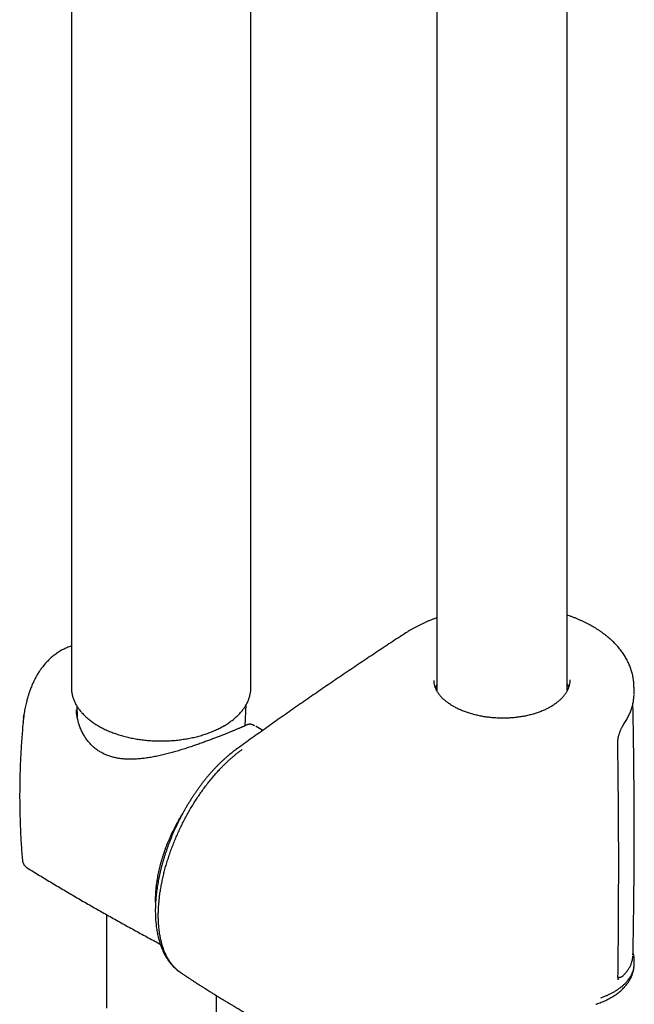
# Model space of a CAD drawing. Header units: millimetres. Extents: x 8 to 789, y 12 to 2370.
# Tile 5 of 85: x 585 to 669, y 591 to 725. Entities that reach past the tile are written whole.
import ezdxf

# ---------------------------------------------------------------- set-up
doc = ezdxf.new("R2010")
doc.units = ezdxf.units.MM

msp = doc.modelspace()

# ---------------------------------------------------------------- linework, layer by layer
at = {"color": 7, "linetype": 'Continuous', "lineweight": 30}
for p, q in [((641.88, 870.16), (641.88, 633.71)), ((659.68, 633.73), (659.68, 866.26)), ((591.99, 732.15), (591.99, 634.15)), ((616.5, 634.15), (616.5, 733.15)), ((592, 634.15), (592, 634.13)), ((641.88, 633.9), (641.84, 633.78)), ((592.72, 631.66), (592.8, 630.11)), ((615.72, 628.95), (615.87, 631.83)), ((585.46, 629.96), (585.51, 630.31)), ((585.51, 630.31), (585.51, 630.36)), ((592.68, 631.11), (592.68, 631.1)), ((585.41, 629.45), (585.41, 629.48)), ((614.44, 625.67), (614.44, 625.67)), ((596.79, 603.18), (596.79, 590.41)), ((668.66, 597.72), (668.66, 597.72)), ((668.84, 596.74), (668.84, 596.73)), ((668.84, 596.5), (668.84, 596.73)), ((611.79, 587.75), (611.79, 592.14))]:
    msp.add_line(p, q, dxfattribs=at)
at = {"color": 7, "linetype": 'Continuous', "lineweight": 30, "flags": 128}
msp.add_lwpolyline([(659.72, 633.8), (659.71, 633.81), (659.68, 633.9)], dxfattribs=at)
at = {"color": 7, "linetype": 'Continuous', "lineweight": 30}
for points, knots in [([(641.88, 643.66), (641.79, 643.63), (641.58, 643.55), (641.23, 643.42), (640.85, 643.27), (640.47, 643.11), (640.09, 642.94), (639.72, 642.77), (639.36, 642.59), (639.01, 642.4), (638.66, 642.21), (638.32, 642.02), (637.99, 641.82), (637.77, 641.68), (637.66, 641.61), (637.66, 641.61)], [0, 0, 0, 0, 0.053986, 0.139911, 0.225582, 0.310378, 0.396273, 0.482119, 0.567988, 0.65393, 0.740202, 0.825861, 0.911889, 0.998357, 1, 1, 1, 1]), ([(663.18, 642.47), (663.1, 642.52), (662.9, 642.63), (662.58, 642.8), (662.23, 642.98), (661.87, 643.15), (661.51, 643.32), (661.13, 643.48), (660.75, 643.64), (660.36, 643.79), (660.01, 643.91), (659.78, 643.99), (659.68, 644.02)], [0, 0, 0, 0, 0.0802928, 0.1853614, 0.2895327, 0.3951642, 0.5007502, 0.6064044, 0.7122, 0.8182927, 0.9232797, 1, 1, 1, 1]), ([(668.79, 634.36), (668.79, 634.45), (668.79, 634.64), (668.76, 634.93), (668.73, 635.22), (668.68, 635.52), (668.62, 635.81), (668.55, 636.1), (668.47, 636.39), (668.38, 636.69), (668.27, 636.97), (668.16, 637.26), (668.03, 637.54), (667.89, 637.82), (667.74, 638.1), (667.58, 638.37), (667.41, 638.64), (667.23, 638.91), (667.04, 639.18), (666.83, 639.44), (666.62, 639.7), (666.39, 639.95), (666.15, 640.2), (665.9, 640.45), (665.65, 640.69), (665.38, 640.93), (665.11, 641.16), (664.82, 641.38), (664.52, 641.6), (664.22, 641.82), (663.91, 642.03), (663.58, 642.23), (663.34, 642.38), (663.21, 642.46), (663.18, 642.47)], [0, 0, 0, 0, 0.0286363, 0.0593866, 0.090317, 0.1214075, 0.1526362, 0.1839791, 0.21541, 0.2469014, 0.2784244, 0.3099461, 0.3414294, 0.3728382, 0.4041775, 0.4361215, 0.4681617, 0.5003302, 0.5326569, 0.5651775, 0.5972046, 0.6299891, 0.6629474, 0.6959522, 0.7288394, 0.7614777, 0.7942231, 0.8272539, 0.8603362, 0.8934934, 0.9267483, 0.960163, 0.9932677, 1, 1, 1, 1]), ([(637.66, 641.61), (637.41, 641.44), (636.46, 640.83), (634.82, 639.75), (632.74, 638.37), (630.67, 636.98), (628.6, 635.59), (626.55, 634.19), (624.51, 632.79), (622.47, 631.38), (620.45, 629.96), (618.43, 628.53), (616.43, 627.11), (615.1, 626.15), (614.44, 625.68)], [0, 0, 0, 0, 0.031679, 0.119918, 0.208134, 0.296326, 0.384493, 0.472633, 0.560744, 0.648825, 0.736874, 0.824889, 0.912904, 1, 1, 1, 1]), ([(591.99, 639.8), (591.94, 639.79), (591.78, 639.74), (591.53, 639.64), (591.26, 639.53), (591, 639.4), (590.74, 639.28), (590.49, 639.14), (590.24, 638.98), (589.98, 638.81), (589.72, 638.63), (589.48, 638.43), (589.26, 638.25), (589.05, 638.06), (588.85, 637.87), (588.66, 637.67), (588.46, 637.46), (588.27, 637.23), (588.1, 637.02), (587.94, 636.82), (587.81, 636.63), (587.67, 636.43), (587.52, 636.21), (587.4, 636.01), (587.31, 635.85), (587.24, 635.73), (587.18, 635.62), (587.13, 635.54), (587.09, 635.47), (587.05, 635.38), (586.99, 635.26), (586.9, 635.1), (586.79, 634.87), (586.66, 634.59), (586.53, 634.27), (586.42, 633.98), (586.33, 633.73), (586.26, 633.53), (586.2, 633.38), (586.15, 633.21), (586.09, 633.02), (586.03, 632.8), (585.96, 632.56), (585.89, 632.29), (585.81, 631.97), (585.73, 631.62), (585.65, 631.23), (585.58, 630.8), (585.53, 630.5), (585.51, 630.35)], [0, 0, 0, 0, 0.016067, 0.044011, 0.069481, 0.094532, 0.120395, 0.14427, 0.169982, 0.197457, 0.226065, 0.253175, 0.278471, 0.301998, 0.324515, 0.349034, 0.37337, 0.398599, 0.425009, 0.443061, 0.462391, 0.482984, 0.504816, 0.527206, 0.540343, 0.551749, 0.561425, 0.569371, 0.575585, 0.581234, 0.592895, 0.608023, 0.626626, 0.655073, 0.682279, 0.707856, 0.731824, 0.744811, 0.757338, 0.771044, 0.786705, 0.804325, 0.823909, 0.845464, 0.871465, 0.899886, 0.930756, 0.964112, 1, 1, 1, 1]), ([(660.05, 635.2), (660.05, 635.16), (660.05, 635.05), (660.04, 634.88), (660.01, 634.7), (659.97, 634.51), (659.93, 634.33), (659.87, 634.15), (659.8, 633.97), (659.71, 633.79), (659.62, 633.61), (659.52, 633.44), (659.41, 633.27), (659.28, 633.1), (659.15, 632.93), (659, 632.77), (658.85, 632.61), (658.68, 632.45), (658.5, 632.29), (658.32, 632.14), (658.13, 631.99), (657.92, 631.84), (657.71, 631.7), (657.49, 631.57), (657.26, 631.44), (657.03, 631.31), (656.78, 631.19), (656.53, 631.07), (656.27, 630.96), (656, 630.85), (655.73, 630.75), (655.45, 630.66), (655.17, 630.57), (654.88, 630.48), (654.58, 630.41), (654.28, 630.33), (653.97, 630.27), (653.66, 630.21), (653.35, 630.16), (653.03, 630.11), (652.71, 630.07), (652.39, 630.04), (652.07, 630.01), (651.74, 629.99), (651.41, 629.98), (651.09, 629.97), (650.76, 629.97), (650.43, 629.98), (650.1, 629.99), (649.77, 630.01), (649.44, 630.04), (649.12, 630.07), (648.8, 630.11), (648.48, 630.15), (648.16, 630.2), (647.85, 630.26), (647.54, 630.33), (647.23, 630.4), (646.93, 630.47), (646.64, 630.55), (646.35, 630.64), (646.06, 630.73), (645.78, 630.83), (645.51, 630.93), (645.24, 631.04), (644.99, 631.15), (644.73, 631.27), (644.49, 631.39), (644.29, 631.5), (644.16, 631.57), (644.12, 631.6)], [0, 0, 0, 0, 0.010843, 0.026531, 0.04221, 0.057846, 0.073411, 0.088881, 0.104238, 0.119469, 0.134566, 0.149489, 0.164351, 0.179215, 0.194082, 0.208951, 0.223819, 0.238679, 0.253526, 0.268353, 0.28315, 0.29791, 0.312625, 0.327284, 0.341908, 0.356478, 0.371127, 0.385877, 0.400676, 0.415465, 0.430179, 0.444812, 0.459409, 0.474169, 0.48894, 0.503722, 0.518514, 0.533316, 0.54808, 0.562855, 0.577599, 0.592325, 0.607063, 0.621832, 0.636659, 0.651541, 0.666271, 0.681088, 0.69595, 0.710813, 0.72562, 0.740335, 0.755036, 0.769814, 0.784656, 0.799523, 0.814373, 0.829164, 0.843865, 0.858551, 0.873293, 0.887999, 0.902699, 0.917416, 0.932176, 0.946995, 0.961593, 0.976307, 0.991077, 1, 1, 1, 1]), ([(591.99, 634.13), (591.99, 634.07), (592, 633.93), (592.01, 633.72), (592.04, 633.49), (592.08, 633.26), (592.13, 633.04), (592.19, 632.82), (592.27, 632.59), (592.35, 632.37), (592.45, 632.16), (592.56, 631.94), (592.68, 631.72), (592.81, 631.51), (592.95, 631.3), (593.1, 631.09), (593.27, 630.89), (593.44, 630.69), (593.63, 630.49), (593.82, 630.29), (594.03, 630.1), (594.24, 629.92), (594.47, 629.73), (594.7, 629.55), (594.95, 629.38), (595.2, 629.21), (595.46, 629.05), (595.73, 628.89), (596.01, 628.74), (596.29, 628.59), (596.58, 628.45), (596.88, 628.31), (597.19, 628.18), (597.5, 628.05), (597.82, 627.93), (598.15, 627.82), (598.48, 627.71), (598.82, 627.61), (599.16, 627.51), (599.51, 627.42), (599.86, 627.34), (600.21, 627.26), (600.57, 627.19), (600.93, 627.13), (601.3, 627.07), (601.66, 627.02), (602.03, 626.98), (602.41, 626.94), (602.78, 626.91), (603.16, 626.89), (603.53, 626.87), (603.91, 626.87), (604.29, 626.86), (604.66, 626.87), (605.04, 626.88), (605.42, 626.9), (605.79, 626.92), (606.17, 626.95), (606.54, 626.99), (606.91, 627.04), (607.27, 627.09), (607.64, 627.14), (608, 627.21), (608.36, 627.28), (608.71, 627.36), (609.06, 627.44), (609.41, 627.53), (609.75, 627.63), (610.08, 627.73), (610.41, 627.84), (610.74, 627.96), (611.05, 628.08), (611.37, 628.21), (611.67, 628.34), (611.97, 628.48), (612.26, 628.62), (612.54, 628.77), (612.72, 628.87), (612.8, 628.92)], [0, 0, 0, 0, 0.010631, 0.023389, 0.036151, 0.048926, 0.06172, 0.07454, 0.08739, 0.100276, 0.1132, 0.126163, 0.139168, 0.152213, 0.165296, 0.178416, 0.191569, 0.204752, 0.217962, 0.231195, 0.244447, 0.257714, 0.270994, 0.284284, 0.297581, 0.310882, 0.324186, 0.337491, 0.350796, 0.364098, 0.377399, 0.390696, 0.40399, 0.417279, 0.430565, 0.443847, 0.457124, 0.470397, 0.483666, 0.496932, 0.510194, 0.523452, 0.536707, 0.549959, 0.563208, 0.576455, 0.5897, 0.602943, 0.616184, 0.629425, 0.642664, 0.655903, 0.669141, 0.682379, 0.695618, 0.708857, 0.722097, 0.735338, 0.74858, 0.761825, 0.775071, 0.788319, 0.801571, 0.814825, 0.828082, 0.841343, 0.854608, 0.867877, 0.88115, 0.894427, 0.907709, 0.920996, 0.934287, 0.947583, 0.960884, 0.974189, 0.987498, 1, 1, 1, 1]), ([(615.64, 631.45), (615.66, 631.49), (615.74, 631.6), (615.84, 631.78), (615.96, 632), (616.07, 632.21), (616.16, 632.44), (616.24, 632.66), (616.32, 632.88), (616.38, 633.11), (616.42, 633.33), (616.46, 633.56), (616.48, 633.79), (616.5, 633.98), (616.5, 634.1), (616.49, 634.14)], [0, 0, 0, 0, 0.045263, 0.12897, 0.212487, 0.295748, 0.378743, 0.461471, 0.543936, 0.626152, 0.708139, 0.789926, 0.871549, 0.95305, 1, 1, 1, 1]), ([(644.12, 631.6), (644.06, 631.63), (643.93, 631.71), (643.73, 631.84), (643.52, 631.98), (643.32, 632.12), (643.14, 632.26), (642.96, 632.41), (642.79, 632.56), (642.63, 632.71), (642.48, 632.87), (642.35, 633.03), (642.22, 633.19), (642.1, 633.35), (641.99, 633.51), (641.89, 633.68), (641.81, 633.84), (641.73, 634.01), (641.67, 634.18), (641.61, 634.35), (641.57, 634.52), (641.53, 634.7), (641.51, 634.87), (641.5, 635.01), (641.5, 635.09), (641.51, 635.12)], [0, 0, 0, 0, 0.034228, 0.078878, 0.123311, 0.167382, 0.210997, 0.255464, 0.299535, 0.343621, 0.387799, 0.432181, 0.476882, 0.521936, 0.56584, 0.611008, 0.656439, 0.702061, 0.747797, 0.793575, 0.839583, 0.886488, 0.933817, 0.981405, 1, 1, 1, 1]), ([(641.88, 634.6), (641.88, 634.59), (641.83, 634.52), (641.77, 634.37), (641.71, 634.22), (641.68, 634.15), (641.68, 634.14)], [0, 0, 0, 0, 0.031532, 0.511843, 0.992153, 1, 1, 1, 1]), ([(659.68, 634.65), (659.69, 634.62), (659.74, 634.53), (659.81, 634.37), (659.85, 634.24), (659.87, 634.18)], [0, 0, 0, 0, 0.142822, 0.623164, 1, 1, 1, 1]), ([(668.81, 633.57), (668.81, 633.76), (668.8, 634.02), (668.8, 634.28), (668.79, 634.36)], [0, 0, 0, 0, 0.694629, 1, 1, 1, 1]), ([(667.43, 629.21), (667.44, 629.23), (667.52, 629.33), (667.64, 629.53), (667.8, 629.79), (667.95, 630.05), (668.08, 630.32), (668.2, 630.59), (668.32, 630.86), (668.42, 631.13), (668.51, 631.4), (668.59, 631.68), (668.66, 631.96), (668.71, 632.23), (668.75, 632.51), (668.79, 632.79), (668.8, 633.01), (668.81, 633.15), (668.81, 633.18)], [0, 0, 0, 0, 0.015763, 0.085153, 0.154296, 0.223045, 0.291234, 0.35915, 0.427731, 0.496081, 0.564268, 0.632363, 0.70044, 0.76856, 0.836791, 0.904698, 0.972323, 1, 1, 1, 1]), ([(668.81, 633.37), (668.81, 633.44), (668.82, 633.5), (668.81, 633.57), (668.81, 633.57)], [0, 0, 0, 0, 0.945731, 1, 1, 1, 1]), ([(668.81, 633.27), (668.81, 633.3), (668.81, 633.33), (668.81, 633.36), (668.81, 633.36)], [0, 0, 0, 0, 0.8483443, 1, 1, 1, 1]), ([(612.8, 628.92), (612.85, 628.94), (612.99, 629.02), (613.21, 629.16), (613.47, 629.33), (613.71, 629.5), (613.95, 629.68), (614.18, 629.86), (614.4, 630.05), (614.61, 630.24), (614.81, 630.43), (615, 630.63), (615.17, 630.83), (615.34, 631.03), (615.5, 631.24), (615.59, 631.38), (615.64, 631.45)], [0, 0, 0, 0, 0.039236, 0.113497, 0.187775, 0.262053, 0.336323, 0.410574, 0.484792, 0.558965, 0.633076, 0.707106, 0.781036, 0.854845, 0.928512, 1, 1, 1, 1]), ([(668.66, 597.72), (668.68, 598.68), (668.72, 600.69), (668.76, 603.74), (668.8, 606.88), (668.82, 610.01), (668.83, 613.15), (668.83, 616.29), (668.82, 619.43), (668.79, 622.56), (668.76, 625.7), (668.71, 628.82), (668.67, 630.9), (668.65, 631.93)], [0, 0, 0, 0, 0.084287, 0.175974, 0.267661, 0.359347, 0.451034, 0.542719, 0.634403, 0.726084, 0.817761, 0.909435, 1, 1, 1, 1]), ([(585.52, 630.38), (585.5, 630.23), (585.45, 629.92), (585.42, 629.61), (585.41, 629.45)], [0, 0, 0, 0, 0.5012662, 1, 1, 1, 1]), ([(585.51, 630.35), (585.52, 630.36), (585.52, 630.37), (585.52, 630.38), (585.52, 630.38)], [0, 0, 0, 0, 0.768141, 1, 1, 1, 1]), ([(615.92, 629.05), (615.92, 629.05), (615.9, 629.04), (615.87, 629.02), (615.81, 628.99), (615.74, 628.96), (615.66, 628.92), (615.57, 628.88), (615.47, 628.84), (615.36, 628.79), (615.24, 628.74), (615.1, 628.68), (614.96, 628.62), (614.81, 628.55), (614.65, 628.49), (614.48, 628.42), (614.31, 628.35), (614.12, 628.27), (613.93, 628.19), (613.74, 628.11), (613.53, 628.03), (613.32, 627.95), (613.1, 627.86), (612.88, 627.77), (612.64, 627.67), (612.41, 627.58), (612.16, 627.48), (611.91, 627.39), (611.65, 627.29), (611.39, 627.19), (611.12, 627.09), (610.85, 626.98), (610.57, 626.88), (610.28, 626.77), (609.99, 626.67), (609.69, 626.56), (609.38, 626.45), (609.07, 626.34), (608.76, 626.23), (608.44, 626.13), (608.12, 626.02), (607.79, 625.91), (607.46, 625.8), (607.12, 625.7), (606.78, 625.59), (606.44, 625.49), (606.09, 625.39), (605.73, 625.29), (605.38, 625.19), (605.02, 625.1), (604.66, 625.01), (604.3, 624.93), (603.94, 624.84), (603.58, 624.77), (603.22, 624.7), (602.85, 624.63), (602.49, 624.57), (602.13, 624.52), (601.77, 624.47), (601.42, 624.44), (601.07, 624.41), (600.73, 624.39), (600.39, 624.37), (600.06, 624.37), (599.73, 624.37), (599.41, 624.39), (599.09, 624.41), (598.79, 624.44), (598.49, 624.48), (598.19, 624.53), (597.91, 624.59), (597.63, 624.66), (597.36, 624.74), (597.1, 624.82), (596.84, 624.92), (596.59, 625.03), (596.34, 625.14), (596.11, 625.27), (595.88, 625.4), (595.66, 625.54), (595.44, 625.69), (595.23, 625.86), (595.03, 626.03), (594.83, 626.21), (594.64, 626.4), (594.46, 626.6), (594.28, 626.81), (594.12, 627.03), (593.95, 627.25), (593.8, 627.49), (593.66, 627.73), (593.52, 627.99), (593.39, 628.25), (593.27, 628.51), (593.16, 628.79), (593.06, 629.07), (592.97, 629.36), (592.9, 629.65), (592.83, 629.94), (592.77, 630.23), (592.73, 630.53), (592.7, 630.82), (592.68, 631.01), (592.68, 631.1)], [0, 0, 0, 0, 0.00291, 0.012123, 0.021824, 0.031865, 0.042115, 0.05247, 0.062847, 0.073189, 0.083526, 0.093852, 0.104146, 0.114388, 0.124557, 0.134637, 0.144617, 0.154487, 0.164238, 0.173865, 0.183368, 0.192847, 0.20236, 0.211865, 0.221335, 0.23075, 0.240093, 0.249343, 0.258645, 0.267932, 0.277224, 0.286531, 0.295871, 0.305265, 0.314636, 0.324073, 0.333595, 0.343166, 0.352748, 0.362303, 0.371948, 0.381718, 0.391553, 0.401466, 0.411476, 0.421569, 0.431739, 0.441969, 0.452253, 0.462595, 0.472995, 0.483456, 0.493976, 0.504555, 0.515189, 0.525876, 0.536598, 0.547297, 0.557934, 0.568506, 0.579012, 0.589451, 0.599824, 0.610133, 0.62038, 0.630572, 0.640713, 0.650695, 0.660543, 0.670298, 0.67998, 0.689608, 0.699197, 0.708635, 0.718149, 0.727665, 0.737129, 0.746499, 0.755762, 0.765101, 0.774514, 0.783963, 0.793466, 0.803038, 0.812681, 0.822343, 0.832127, 0.842028, 0.852016, 0.862062, 0.872184, 0.882454, 0.892848, 0.903357, 0.913969, 0.92467, 0.935441, 0.946263, 0.957114, 0.967968, 0.978807, 0.989632, 1, 1, 1, 1]), ([(585.41, 629.45), (585.4, 629.42), (585.36, 629.01), (585.3, 628.24), (585.21, 627.14), (585.14, 626.03), (585.07, 624.92), (585.02, 623.81), (584.98, 622.7), (584.96, 621.58), (584.94, 620.47), (584.93, 619.36), (584.94, 618.25), (584.96, 617.14), (584.99, 616.02), (585.03, 614.91), (585.08, 613.8), (585.15, 612.7), (585.22, 611.65), (585.28, 610.97), (585.3, 610.66)], [0, 0, 0, 0, 0.005237, 0.064297, 0.123369, 0.18245, 0.241537, 0.300628, 0.35972, 0.418811, 0.477898, 0.536979, 0.596052, 0.655114, 0.714161, 0.773192, 0.832205, 0.891196, 0.950164, 1, 1, 1, 1]), ([(617.04, 628.94), (617.04, 628.94), (616.99, 628.97), (616.9, 629.01), (616.77, 629.06), (616.65, 629.1), (616.55, 629.13), (616.44, 629.14), (616.34, 629.15), (616.25, 629.14), (616.16, 629.13), (616.07, 629.11), (615.99, 629.08), (615.94, 629.06), (615.93, 629.05)], [0, 0, 0, 0, 0.0085071, 0.1501002, 0.2757168, 0.3902223, 0.4919407, 0.5823973, 0.6669094, 0.7453394, 0.8185715, 0.8878076, 0.9540453, 1, 1, 1, 1]), ([(618.1, 628.3), (617.81, 628.48), (617.5, 628.67), (617.19, 628.86), (617.17, 628.87)], [0, 0, 0, 0, 0.945083, 1, 1, 1, 1]), ([(666.58, 626.59), (666.58, 626.61), (666.58, 626.66), (666.58, 626.76), (666.59, 626.87), (666.6, 627), (666.62, 627.12), (666.64, 627.25), (666.67, 627.39), (666.7, 627.52), (666.74, 627.66), (666.78, 627.8), (666.82, 627.94), (666.87, 628.08), (666.92, 628.21), (666.98, 628.35), (667.03, 628.48), (667.09, 628.6), (667.15, 628.72), (667.21, 628.84), (667.26, 628.94), (667.32, 629.04), (667.38, 629.13), (667.41, 629.18), (667.43, 629.21), (667.43, 629.21)], [0, 0, 0, 0, 0.0251795, 0.0673153, 0.1101212, 0.1534445, 0.1971703, 0.2406594, 0.2849764, 0.3302761, 0.3763329, 0.4228865, 0.4696508, 0.5162688, 0.5629531, 0.6103008, 0.6584307, 0.7071705, 0.7562984, 0.8055447, 0.8545016, 0.9028931, 0.9516234, 0.9991588, 1, 1, 1, 1]), ([(666.61, 594.75), (666.62, 595.32), (666.64, 596.91), (666.67, 599.51), (666.69, 602.56), (666.7, 605.62), (666.71, 608.68), (666.71, 611.74), (666.7, 614.81), (666.68, 617.88), (666.65, 620.96), (666.62, 623.86), (666.59, 625.74), (666.58, 626.59)], [0, 0, 0, 0, 0.054423, 0.150687, 0.246949, 0.34321, 0.439468, 0.535723, 0.631976, 0.728225, 0.824471, 0.920713, 1, 1, 1, 1]), ([(614.44, 625.67), (614.37, 625.62), (614.21, 625.51), (613.98, 625.32), (613.72, 625.12), (613.45, 624.9), (613.17, 624.66), (612.88, 624.4), (612.58, 624.13), (612.28, 623.84), (611.99, 623.55), (611.69, 623.25), (611.41, 622.94), (611.12, 622.63), (610.84, 622.31), (610.57, 621.99), (610.29, 621.66), (610.02, 621.32), (609.76, 620.97), (609.49, 620.62), (609.24, 620.26), (608.98, 619.9), (608.73, 619.53), (608.48, 619.15), (608.24, 618.77), (608, 618.38), (607.76, 618), (607.54, 617.61), (607.31, 617.21), (607.1, 616.81), (606.89, 616.41), (606.68, 616.01), (606.48, 615.6), (606.28, 615.18), (606.09, 614.77), (605.9, 614.35), (605.73, 613.93), (605.55, 613.51), (605.38, 613.08), (605.22, 612.66), (605.07, 612.23), (604.92, 611.81), (604.78, 611.38), (604.65, 610.96), (604.52, 610.54), (604.4, 610.12), (604.29, 609.69), (604.18, 609.27), (604.08, 608.85), (603.98, 608.42), (603.9, 608), (603.82, 607.58), (603.75, 607.16), (603.68, 606.75), (603.63, 606.34), (603.58, 605.93), (603.54, 605.52), (603.51, 605.12), (603.48, 604.72), (603.46, 604.33), (603.45, 603.94), (603.45, 603.55), (603.46, 603.17), (603.47, 602.79), (603.5, 602.41), (603.53, 602.04), (603.57, 601.68), (603.61, 601.32), (603.67, 600.97), (603.73, 600.62), (603.8, 600.29), (603.88, 599.96), (603.97, 599.63), (604.07, 599.31), (604.18, 599), (604.29, 598.7), (604.41, 598.41), (604.54, 598.12), (604.68, 597.84), (604.83, 597.57), (604.98, 597.31), (605.14, 597.06), (605.31, 596.82), (605.49, 596.6), (605.67, 596.38), (605.85, 596.17), (606.05, 595.98), (606.25, 595.79), (606.45, 595.61), (606.67, 595.45), (606.83, 595.33), (606.92, 595.27), (606.94, 595.26)], [0, 0, 0, 0, 0.007933, 0.017773, 0.027157, 0.037148, 0.047922, 0.059472, 0.071054, 0.082651, 0.094239, 0.105798, 0.117309, 0.128756, 0.140121, 0.151376, 0.162816, 0.17419, 0.18555, 0.196905, 0.208264, 0.219633, 0.23102, 0.242435, 0.253887, 0.265288, 0.276605, 0.287893, 0.299161, 0.310421, 0.321683, 0.332954, 0.344245, 0.355567, 0.366936, 0.378254, 0.389567, 0.400909, 0.41227, 0.423637, 0.434993, 0.446327, 0.457626, 0.468879, 0.480097, 0.491286, 0.502562, 0.513895, 0.525274, 0.536683, 0.548109, 0.559538, 0.57095, 0.582331, 0.59361, 0.605007, 0.616402, 0.627799, 0.639203, 0.65062, 0.662055, 0.673512, 0.684998, 0.69649, 0.707959, 0.71955, 0.731099, 0.742615, 0.754104, 0.765573, 0.777028, 0.788474, 0.799919, 0.811412, 0.82273, 0.834078, 0.845439, 0.856789, 0.868105, 0.879368, 0.890557, 0.901651, 0.912634, 0.923563, 0.934194, 0.944829, 0.955454, 0.966056, 0.976625, 0.987151, 0.997626, 1, 1, 1, 1]), ([(606.95, 595.24), (606.84, 595.32), (606.63, 595.47), (606.33, 595.73), (606.04, 596.01), (605.76, 596.33), (605.5, 596.67), (605.26, 597.04), (605.03, 597.44), (604.82, 597.87), (604.63, 598.31), (604.47, 598.78), (604.32, 599.25), (604.2, 599.75), (604.09, 600.28), (604, 600.83), (603.94, 601.4), (603.89, 602), (603.86, 602.6), (603.86, 603.21), (603.87, 603.83), (603.91, 604.46), (603.97, 605.11), (604.04, 605.77), (604.14, 606.45), (604.26, 607.14), (604.4, 607.83), (604.55, 608.52), (604.72, 609.21), (604.91, 609.9), (605.13, 610.6), (605.36, 611.3), (605.61, 612.01), (605.88, 612.72), (606.16, 613.42), (606.46, 614.12), (606.77, 614.8), (607.1, 615.48), (607.44, 616.15), (607.8, 616.82), (608.17, 617.48), (608.56, 618.13), (608.96, 618.77), (609.37, 619.39), (609.79, 619.99), (610.21, 620.57), (610.65, 621.15), (611.11, 621.71), (611.57, 622.25), (612.04, 622.78), (612.47, 623.24), (612.86, 623.63), (613.2, 623.96), (613.54, 624.28), (613.89, 624.58), (614.24, 624.88), (614.59, 625.17), (614.94, 625.44), (615.18, 625.61), (615.3, 625.7)], [0, 0, 0, 0, 0.017882, 0.035927, 0.054003, 0.072174, 0.090378, 0.10895, 0.127555, 0.146264, 0.165008, 0.182954, 0.200932, 0.219004, 0.237107, 0.255576, 0.274078, 0.292682, 0.31132, 0.329199, 0.347108, 0.365257, 0.383406, 0.401686, 0.419967, 0.438496, 0.45706, 0.47492, 0.49281, 0.510938, 0.529066, 0.547324, 0.565583, 0.584089, 0.602629, 0.620522, 0.638445, 0.656605, 0.674764, 0.693053, 0.711341, 0.729878, 0.748448, 0.766432, 0.784446, 0.802553, 0.820692, 0.839189, 0.857719, 0.876352, 0.895019, 0.908024, 0.921028, 0.934079, 0.947129, 0.960322, 0.973515, 0.986758, 1, 1, 1, 1]), ([(607.27, 617.12), (607.2, 617.01), (607.05, 616.78), (606.84, 616.42), (606.62, 616.04), (606.41, 615.67), (606.21, 615.29), (606.01, 614.9), (605.82, 614.52), (605.63, 614.13), (605.46, 613.74), (605.29, 613.35), (605.12, 612.96), (604.96, 612.57), (604.81, 612.17), (604.67, 611.78), (604.54, 611.38), (604.41, 610.99), (604.29, 610.6), (604.18, 610.2), (604.07, 609.81), (603.97, 609.42), (603.89, 609.03), (603.8, 608.64), (603.73, 608.25), (603.67, 607.87), (603.61, 607.49), (603.56, 607.11), (603.52, 606.73), (603.49, 606.36), (603.47, 605.99), (603.45, 605.63), (603.45, 605.26), (603.45, 604.91), (603.46, 604.62), (603.47, 604.45), (603.47, 604.4)], [0, 0, 0, 0, 0.0276087, 0.0575195, 0.0874301, 0.1173408, 0.1472519, 0.1771638, 0.2070769, 0.2369917, 0.2669085, 0.2968277, 0.3267497, 0.356675, 0.3866038, 0.4165367, 0.4464741, 0.4764161, 0.5063634, 0.5363161, 0.5662747, 0.5962393, 0.6262105, 0.6561882, 0.6861729, 0.7161645, 0.7461633, 0.7761692, 0.8061821, 0.8362019, 0.8662283, 0.8962608, 0.9262988, 0.9563416, 0.986388, 1, 1, 1, 1]), ([(585.3, 610.66), (585.3, 610.62), (585.31, 610.56), (585.33, 610.48), (585.34, 610.41), (585.36, 610.35), (585.38, 610.3), (585.39, 610.27), (585.39, 610.26), (585.39, 610.26), (585.4, 610.24), (585.4, 610.22), (585.41, 610.21), (585.42, 610.19), (585.43, 610.16), (585.45, 610.13), (585.46, 610.1), (585.47, 610.07), (585.49, 610.05), (585.5, 610.02), (585.53, 609.97), (585.59, 609.9), (585.68, 609.79), (585.8, 609.67), (585.91, 609.59), (585.97, 609.55)], [0, 0, 0, 0, 0.062782, 0.117273, 0.164243, 0.205286, 0.243063, 0.281108, 0.322972, 0.36732, 0.403421, 0.419023, 0.433694, 0.448137, 0.463089, 0.496957, 0.51276, 0.530078, 0.549029, 0.569716, 0.599939, 0.661399, 0.749365, 0.862957, 1, 1, 1, 1]), ([(585.97, 609.55), (586.24, 609.39), (587.08, 608.87), (588.49, 608.02), (590.19, 607), (591.9, 605.99), (593.61, 604.99), (595.34, 604), (597.06, 603.03), (598.8, 602.06), (600.53, 601.1), (602.28, 600.15), (603.47, 599.51), (604.09, 599.18), (604.12, 599.16)], [0, 0, 0, 0, 0.045931, 0.140819, 0.235709, 0.330599, 0.425486, 0.52037, 0.615249, 0.710121, 0.804984, 0.899838, 0.994679, 1, 1, 1, 1]), ([(585.97, 609.55), (585.97, 609.55), (585.97, 609.55), (585.97, 609.55), (585.97, 609.55)], [0, 0, 0, 0, 0.746454, 1, 1, 1, 1]), ([(668.84, 596.74), (668.84, 596.78), (668.84, 596.9), (668.84, 597.08), (668.82, 597.29), (668.78, 597.51), (668.74, 597.72), (668.7, 597.88), (668.67, 597.97), (668.67, 597.98)], [0, 0, 0, 0, 0.1102, 0.277887, 0.448017, 0.61834, 0.789141, 0.960672, 1, 1, 1, 1]), ([(663.6, 590.95), (663.63, 590.96), (663.78, 591.01), (664.02, 591.1), (664.34, 591.22), (664.65, 591.35), (664.95, 591.49), (665.24, 591.63), (665.52, 591.78), (665.79, 591.94), (666.05, 592.1), (666.3, 592.26), (666.54, 592.44), (666.77, 592.61), (666.99, 592.8), (667.19, 592.98), (667.39, 593.18), (667.57, 593.37), (667.74, 593.57), (667.89, 593.78), (668.04, 593.98), (668.17, 594.19), (668.29, 594.41), (668.4, 594.62), (668.49, 594.84), (668.58, 595.06), (668.65, 595.28), (668.71, 595.51), (668.76, 595.73), (668.8, 595.96), (668.82, 596.19), (668.83, 596.36), (668.84, 596.45), (668.84, 596.46)], [0, 0, 0, 0, 0.0105517, 0.0476873, 0.0848556, 0.1219352, 0.1580619, 0.1951393, 0.2320937, 0.2688994, 0.3055288, 0.3419512, 0.3781345, 0.4140472, 0.4496208, 0.484768, 0.5196457, 0.5539434, 0.5876851, 0.6209071, 0.6536552, 0.6859829, 0.7179497, 0.7496202, 0.7811288, 0.8119647, 0.8425571, 0.8731075, 0.9036279, 0.9341303, 0.9646243, 0.9951233, 1, 1, 1, 1]), ([(664.28, 591.83), (664.43, 591.88), (664.72, 592), (665.13, 592.17), (665.53, 592.36), (665.91, 592.56), (666.27, 592.77), (666.6, 592.99), (666.92, 593.21), (667.22, 593.45), (667.51, 593.71), (667.78, 593.99), (668.01, 594.27), (668.22, 594.56), (668.41, 594.87), (668.56, 595.18), (668.68, 595.5), (668.77, 595.83), (668.82, 596.16), (668.84, 596.38), (668.84, 596.5), (668.84, 596.5)], [0, 0, 0, 0, 0.051711, 0.103423, 0.155405, 0.207387, 0.259927, 0.312467, 0.365293, 0.41812, 0.475241, 0.532549, 0.589951, 0.648038, 0.706224, 0.765113, 0.824106, 0.883309, 0.940529, 0.997946, 1, 1, 1, 1]), ([(667.3, 594.85), (667.36, 594.91), (667.47, 595.02), (667.63, 595.19), (667.78, 595.37), (667.91, 595.55), (668.04, 595.73), (668.16, 595.92), (668.26, 596.11), (668.35, 596.3), (668.43, 596.5), (668.5, 596.7), (668.55, 596.89), (668.6, 597.1), (668.63, 597.3), (668.65, 597.46), (668.65, 597.56), (668.66, 597.58)], [0, 0, 0, 0, 0.066947, 0.139562, 0.211639, 0.283046, 0.353961, 0.424385, 0.494337, 0.56385, 0.632971, 0.701763, 0.770345, 0.838367, 0.906144, 0.97424, 1, 1, 1, 1]), ([(606.95, 595.25), (606.97, 595.23), (607.06, 595.17), (607.21, 595.08), (607.37, 594.96), (607.51, 594.87), (607.62, 594.8), (607.69, 594.75), (607.74, 594.72), (607.77, 594.7), (607.8, 594.68), (607.84, 594.66), (607.89, 594.62), (607.98, 594.57), (608.1, 594.49), (608.24, 594.4), (608.39, 594.29), (608.66, 594.12), (609.03, 593.88), (609.49, 593.58), (609.85, 593.36), (610.1, 593.2), (610.24, 593.11), (610.36, 593.03), (610.46, 592.97), (610.54, 592.92), (610.6, 592.88), (610.68, 592.83), (610.81, 592.75), (610.98, 592.64), (611.2, 592.5), (611.44, 592.36), (611.7, 592.2), (611.96, 592.04), (612.23, 591.87), (612.49, 591.71), (612.74, 591.56), (612.98, 591.41), (613.17, 591.3), (613.3, 591.22), (613.38, 591.17), (613.45, 591.13), (613.52, 591.09), (613.61, 591.03), (613.74, 590.96), (613.89, 590.86), (614.1, 590.74), (614.34, 590.6), (614.61, 590.44), (614.89, 590.27), (615.17, 590.11), (615.41, 589.97), (615.6, 589.86), (615.73, 589.78), (615.85, 589.71), (615.96, 589.65), (616.08, 589.58), (616.27, 589.47), (616.53, 589.32), (616.84, 589.14), (617.17, 588.96), (617.49, 588.77), (617.76, 588.62), (617.96, 588.51), (618.1, 588.43), (618.21, 588.36), (618.31, 588.31), (618.37, 588.28), (618.43, 588.24), (618.5, 588.2), (618.59, 588.15), (618.72, 588.08), (618.89, 587.99), (619.09, 587.88), (619.3, 587.77), (619.51, 587.65), (619.72, 587.53), (619.93, 587.42), (620.13, 587.31), (620.33, 587.2), (620.52, 587.1), (620.69, 587.01), (620.85, 586.92), (620.97, 586.86), (621.06, 586.81), (621.12, 586.78), (621.17, 586.75), (621.23, 586.72), (621.32, 586.67), (621.42, 586.62), (621.54, 586.55), (621.7, 586.47), (621.89, 586.37), (622.09, 586.26), (622.26, 586.17), (622.41, 586.09), (622.55, 586.02), (622.7, 585.95), (622.85, 585.87), (623, 585.79), (623.13, 585.72), (623.22, 585.67), (623.3, 585.64), (623.37, 585.6), (623.46, 585.55), (623.58, 585.49), (623.73, 585.41), (623.91, 585.32), (624.09, 585.23), (624.27, 585.14), (624.49, 585.03), (624.74, 584.9), (625.02, 584.76), (625.31, 584.61), (625.56, 584.49), (625.72, 584.41), (625.78, 584.38)], [0, 0, 0, 0, 0.00399, 0.014887, 0.024128, 0.031712, 0.037638, 0.041907, 0.044414, 0.045726, 0.047249, 0.04918, 0.051517, 0.056703, 0.063187, 0.07097, 0.079986, 0.089205, 0.115734, 0.140905, 0.164715, 0.173821, 0.181741, 0.188475, 0.194022, 0.197548, 0.200806, 0.205041, 0.21032, 0.22146, 0.233552, 0.246575, 0.260204, 0.27479, 0.28921, 0.303461, 0.31719, 0.330055, 0.342021, 0.347343, 0.35158, 0.354861, 0.358557, 0.363043, 0.370113, 0.378539, 0.388321, 0.402689, 0.417272, 0.432071, 0.447085, 0.462034, 0.470486, 0.477568, 0.483281, 0.488759, 0.49522, 0.502665, 0.519045, 0.53586, 0.552985, 0.570239, 0.587388, 0.5949, 0.602358, 0.608731, 0.613543, 0.616792, 0.619387, 0.623062, 0.627849, 0.63375, 0.643076, 0.653961, 0.664992, 0.676001, 0.686988, 0.697952, 0.708894, 0.718905, 0.728897, 0.7384, 0.746395, 0.752847, 0.757756, 0.760256, 0.762331, 0.765448, 0.769793, 0.775363, 0.782033, 0.788677, 0.800114, 0.810586, 0.820219, 0.826947, 0.834108, 0.841702, 0.84973, 0.857962, 0.864693, 0.869576, 0.872616, 0.87594, 0.880721, 0.886959, 0.894655, 0.9038, 0.913444, 0.92294, 0.932287, 0.946934, 0.9612, 0.975478, 0.991318, 1, 1, 1, 1]), ([(666.61, 594.65), (666.61, 594.65), (666.64, 594.64), (666.7, 594.63), (666.78, 594.62), (666.87, 594.63), (666.95, 594.65), (667.02, 594.67), (667.1, 594.71), (667.17, 594.75), (667.24, 594.8), (667.28, 594.84), (667.3, 594.85)], [0, 0, 0, 0, 0.000985, 0.108354, 0.214185, 0.319414, 0.425209, 0.532899, 0.644079, 0.760706, 0.885146, 1, 1, 1, 1]), ([(666.69, 594.27), (666.69, 594.28), (666.69, 594.28), (666.68, 594.29), (666.67, 594.32), (666.66, 594.35), (666.64, 594.4), (666.63, 594.46), (666.62, 594.53), (666.61, 594.61), (666.61, 594.68), (666.61, 594.73), (666.61, 594.75)], [0, 0, 0, 0, 0.094696, 0.193181, 0.293396, 0.396003, 0.501061, 0.608226, 0.717012, 0.824129, 0.933173, 1, 1, 1, 1])]:
    msp.add_open_spline(points, degree=3, knots=knots, dxfattribs=at)

doc.saveas('drawing.dxf')
